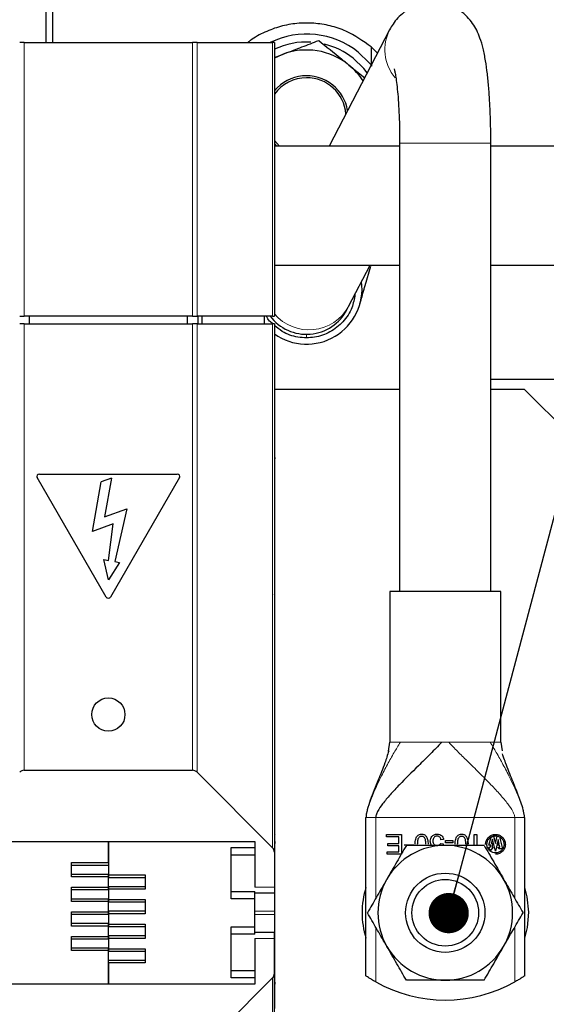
# Model space of a CAD drawing. Header units: millimetres. Extents: x 5 to 418, y 2 to 292.
# Tile 9 of 38: x 122 to 136, y 108 to 133. Entities that reach past the tile are written whole.
import ezdxf

# ---------------------------------------------------------------- set-up
doc = ezdxf.new("R2010")
doc.units = ezdxf.units.MM
doc.layers.add('SLD-0', color=7, linetype='Continuous')
doc.dimstyles.new('SLDDIMSTYLE4', dxfattribs={"dimtxt": 0.18, "dimasz": 1.016, "dimexe": 0, "dimexo": 0.0625, "dimgap": 0, "dimtad": 0, "dimtih": 1, "dimtoh": 1, "dimdec": 0, "dimrnd": 1e-09, "dimzin": 0, "dimdsep": 46, "dimtxsty": 'Standard', "dimblk1": 'DOT', "dimblk2": 'DOT', "dimsah": 1, "dimcen": 0.09, "dimadec": 0, "dimazin": 0, "dimtfac": 1.016, "dimtdec": 0, "dimtofl": 0, "dimtmove": 0, "dimatfit": 3, "dimldrblk": 'DOT', "dimfxl": 1, "dimfrac": 2, "dimtolj": 1, "dimtzin": 0, "dimarcsym": 0})

# ---------------------------------------------------------------- blocks, each defined once
blk = doc.blocks.new('_Dot')
at = {"color": 0, "linetype": 'ByBlock', "lineweight": -2}
blk.add_line((-0.5, 0), (-1, 0), dxfattribs=at)
at = {"color": 0, "linetype": 'ByBlock', "const_width": 0.5}
blk.add_lwpolyline([(-0.25, 0, 1), (0.25, 0, 1)], format="xyb", close=True, dxfattribs=at)

msp = doc.modelspace()

# ---------------------------------------------------------------- linework, layer by layer
at = {"color": 7, "linetype": 'Continuous', "lineweight": 25}
for p, q in [((122.9534, 134.5323), (122.9534, 132.7544)), ((123.1334, 132.7544), (123.1334, 134.5323)), ((131.6316, 133.0746), (130.104, 130.1344)), ((122.411, 132.7544), (122.2979, 132.7544)), ((122.411, 132.7544), (126.6585, 132.7544)), ((126.7716, 132.7544), (126.6585, 132.7544)), ((126.7716, 132.7544), (128.6779, 132.7544)), ((128.7247, 132.7544), (128.6779, 132.7544)), ((128.7247, 132.7544), (128.7247, 125.8544)), ((128.9263, 132.4518), (128.7247, 132.359)), ((128.7247, 132.3745), (128.9263, 132.4518)), ((130.6052, 132.185), (131.0022, 131.8632)), ((128.8513, 130.1344), (128.7247, 130.278)), ((128.7247, 130.1963), (128.78, 130.1344)), ((131.8847, 130.1344), (128.7247, 130.1344)), ((131.8847, 130.2146), (131.8847, 118.9044)), ((134.1847, 118.9044), (134.1847, 130.2146)), ((136.1279, 130.1344), (134.1847, 130.1344)), ((128.7247, 127.1344), (131.8847, 127.1344)), ((130.5965, 126.0937), (131.1372, 127.1344)), ((131.0147, 126.6271), (131.1534, 127.112)), ((134.1847, 127.1344), (136.1279, 127.1344)), ((130.8807, 126.1592), (130.9107, 126.264)), ((130.5552, 126.0142), (130.5965, 126.0937)), ((122.2979, 125.8544), (122.411, 125.8544)), ((122.411, 125.6544), (122.2979, 125.6544)), ((126.6585, 125.8544), (122.411, 125.8544)), ((122.411, 125.6544), (126.6585, 125.6544)), ((122.5347, 125.8544), (122.5347, 125.6544)), ((126.5347, 125.6544), (126.5347, 125.8544)), ((126.6585, 125.8544), (126.7716, 125.8544)), ((126.7716, 125.6544), (126.6585, 125.6544)), ((128.6779, 125.8544), (126.7716, 125.8544)), ((126.7716, 125.6544), (128.6779, 125.6544)), ((126.7954, 125.8544), (126.7954, 125.6544)), ((126.9015, 125.6544), (126.9015, 125.8544)), ((128.4747, 125.6544), (128.4747, 125.8544)), ((128.6779, 125.8544), (128.7247, 125.8544)), ((128.7247, 125.6544), (128.6779, 125.6544)), ((128.7247, 125.6544), (128.7247, 112.331)), ((134.1847, 124.2644), (136.0347, 124.2644)), ((128.7247, 124.0544), (128.7347, 124.0544)), ((128.7347, 123.3544), (128.7347, 124.0544)), ((131.8847, 124.0044), (128.7347, 124.0044)), ((135.0347, 124.0044), (134.1847, 124.0044)), ((137.0347, 122.0044), (135.0347, 124.0044)), ((128.7247, 123.3544), (128.7347, 123.3544)), ((128.7347, 122.2837), (128.7347, 123.3544)), ((128.7347, 122.2544), (128.7247, 122.2544)), ((128.7347, 122.2837), (128.7347, 122.2544)), ((128.7347, 122.0944), (128.7347, 122.2544)), ((128.7347, 119.541), (128.7347, 122.0944)), ((124.4828, 118.7652), (122.7428, 121.779)), ((122.7947, 121.869), (126.2747, 121.869)), ((124.6122, 121.7644), (124.3517, 121.6696)), ((124.6122, 121.7644), (124.4404, 120.7905)), ((126.3267, 121.779), (124.5867, 118.7652)), ((124.1319, 120.4228), (124.3517, 121.6696)), ((124.4404, 120.7905), (125.0049, 120.996)), ((125.0049, 120.996), (124.6972, 119.6632)), ((124.6527, 120.6124), (124.1319, 120.4228)), ((124.5396, 119.691), (124.6527, 120.6124)), ((124.535, 119.2044), (124.4226, 119.7116)), ((124.4226, 119.7116), (124.5396, 119.691)), ((124.8142, 119.6426), (124.535, 119.2044)), ((124.6972, 119.6632), (124.8142, 119.6426)), ((128.7247, 119.541), (128.7347, 119.541)), ((128.7347, 119.0044), (128.7347, 119.541)), ((128.7347, 119.0044), (128.7247, 119.0044)), ((128.7347, 118.8252), (128.7347, 119.0044)), ((128.729, 118.8321), (128.7247, 118.8371)), ((128.729, 118.8321), (128.7247, 118.8321)), ((128.7347, 118.8252), (128.729, 118.8321)), ((128.7347, 113.221), (128.7347, 118.8252)), ((131.6347, 118.9044), (131.6347, 115.1044)), ((134.4347, 118.9044), (131.6347, 118.9044)), ((134.4347, 115.1044), (134.4347, 118.9044)), ((131.6051, 114.884), (131.6347, 115.1044)), ((134.4347, 115.1044), (134.47, 114.8863)), ((122.411, 114.3973), (126.6585, 114.3973)), ((128.6779, 112.4441), (126.7716, 114.3504)), ((128.7247, 113.221), (128.7347, 113.221)), ((128.7347, 112.7836), (128.7347, 113.221)), ((131.0347, 109.2111), (131.0347, 113.2044)), ((135.0347, 113.2044), (135.0347, 109.2111)), ((128.7347, 112.7836), (128.7247, 112.7716)), ((128.7347, 112.6044), (128.7347, 112.7836)), ((131.5547, 112.7802), (131.9282, 112.7802)), ((131.5547, 112.7212), (131.5547, 112.7802)), ((131.9282, 112.7802), (131.9282, 112.2802)), ((133.7676, 112.7802), (133.8289, 112.7802)), ((133.7676, 112.5044), (133.7676, 112.7802)), ((133.8289, 112.7802), (133.8289, 112.5044)), ((120.8347, 112.6044), (128.2347, 112.6044)), ((124.5347, 112.6044), (124.5347, 111.7593)), ((124.5347, 112.0693), (124.5347, 112.6044)), ((128.2347, 112.6044), (128.2347, 111.4508)), ((128.7247, 112.6044), (128.7347, 112.6044)), ((128.7247, 112.5515), (128.7347, 112.5515)), ((128.7347, 112.6044), (128.7347, 112.5515)), ((128.7347, 112.1579), (128.7347, 112.5515)), ((131.8619, 112.7212), (131.5547, 112.7212)), ((131.5848, 112.5512), (131.8619, 112.5512)), ((131.5848, 112.4921), (131.5848, 112.5512)), ((131.8619, 112.4921), (131.5848, 112.4921)), ((131.8619, 112.5512), (131.8619, 112.7212)), ((131.8619, 112.3393), (131.8619, 112.4921)), ((131.9954, 112.5164), (132.2417, 112.5164)), ((132.9208, 112.5512), (132.9783, 112.5436)), ((132.9894, 112.6491), (132.925, 112.6438)), ((132.9783, 112.5436), (132.9709, 112.5044)), ((133.0401, 112.6301), (133.2291, 112.6301)), ((133.0401, 112.5683), (133.0401, 112.6301)), ((133.2291, 112.5683), (133.0401, 112.5683)), ((133.2291, 112.6301), (133.2291, 112.5683)), ((134.1331, 112.5138), (134.1969, 112.7131)), ((134.1831, 112.5138), (134.1331, 112.5138)), ((134.1659, 112.4623), (134.1831, 112.5138)), ((134.229, 112.6575), (134.1946, 112.55)), ((134.1946, 112.55), (134.2383, 112.55)), ((134.1969, 112.7131), (134.2562, 112.7351)), ((134.2383, 112.55), (134.2062, 112.4623)), ((134.2987, 112.3586), (134.229, 112.6575)), ((134.2562, 112.7351), (134.301, 112.5556)), ((134.3708, 112.6537), (134.2987, 112.3586)), ((134.301, 112.5556), (134.3476, 112.7351)), ((134.3476, 112.7351), (134.4021, 112.7157)), ((134.3652, 112.5075), (134.3558, 112.55)), ((134.3558, 112.55), (134.3935, 112.55)), ((134.4051, 112.5075), (134.3652, 112.5075)), ((134.3935, 112.55), (134.3708, 112.6537)), ((134.4021, 112.7157), (134.4775, 112.4183)), ((134.4144, 112.4597), (134.4051, 112.5075)), ((127.6347, 112.4491), (128.2347, 112.4491)), ((127.6347, 111.1596), (127.6347, 112.4491)), ((127.6347, 112.2644), (128.2347, 112.2644)), ((128.7247, 112.331), (128.7247, 111.4508)), ((131.5661, 112.3393), (131.8619, 112.3393)), ((131.5661, 112.2802), (131.5661, 112.3393)), ((131.9282, 112.2802), (131.5661, 112.2802)), ((134.1342, 112.4623), (134.1659, 112.4623)), ((134.1652, 112.3694), (134.1342, 112.4623)), ((134.2405, 112.4623), (134.1652, 112.3694)), ((134.2062, 112.4623), (134.2405, 112.4623)), ((134.3827, 112.4183), (134.3719, 112.4597)), ((134.3719, 112.4597), (134.4144, 112.4597)), ((134.4775, 112.4183), (134.3827, 112.4183)), ((123.6047, 112.0693), (124.5347, 112.0693)), ((123.6047, 111.7094), (123.6047, 112.0693)), ((124.5347, 111.9994), (123.6047, 111.9994)), ((128.7347, 111.4508), (128.7347, 112.1579)), ((123.6047, 111.7794), (124.5347, 111.7794)), ((124.5347, 111.7593), (125.4647, 111.7593)), ((124.5347, 111.7344), (124.5347, 111.7593)), ((125.4647, 111.7593), (125.4647, 111.3994)), ((124.5347, 111.7094), (123.6047, 111.7094)), ((124.5347, 111.7344), (124.5347, 111.7094)), ((124.5347, 111.4493), (124.5347, 111.7094)), ((125.4647, 111.6894), (124.5347, 111.6894)), ((123.6047, 111.4493), (124.5347, 111.4493)), ((123.6047, 111.0894), (123.6047, 111.4493)), ((124.5347, 111.3794), (123.6047, 111.3794)), ((124.5347, 111.4694), (125.4647, 111.4694)), ((124.5347, 111.4493), (124.5347, 111.4244)), ((124.5347, 111.3994), (124.5347, 111.4244)), ((125.4647, 111.3994), (124.5347, 111.3994)), ((124.5347, 111.3994), (124.5347, 111.1393)), ((127.6347, 111.3444), (128.2347, 111.3444)), ((128.2347, 111.1596), (128.2347, 111.3444)), ((128.2347, 111.3044), (128.7247, 111.3044)), ((128.7247, 111.4508), (128.7247, 111.3044)), ((128.7347, 110.8468), (128.7347, 111.4508)), ((123.6047, 111.1594), (124.5347, 111.1594)), ((124.5347, 111.0894), (123.6047, 111.0894)), ((124.5347, 111.1393), (125.4647, 111.1393)), ((124.5347, 111.1144), (124.5347, 111.1393)), ((124.5347, 111.1144), (124.5347, 111.0894)), ((124.5347, 110.8293), (124.5347, 111.0894)), ((125.4647, 111.0694), (124.5347, 111.0694)), ((125.4647, 111.1393), (125.4647, 110.7794)), ((128.2347, 111.1596), (127.6347, 111.1596)), ((128.2347, 110.4491), (128.2347, 111.1596)), ((123.6047, 110.8293), (124.5347, 110.8293)), ((123.6047, 110.4694), (123.6047, 110.8293)), ((124.5347, 110.7594), (123.6047, 110.7594)), ((124.5347, 110.8494), (125.4647, 110.8494)), ((124.5347, 110.8293), (124.5347, 110.8044)), ((124.5347, 110.7794), (124.5347, 110.8044)), ((124.5347, 110.7794), (124.5347, 110.5193)), ((125.4647, 110.7794), (124.5347, 110.7794)), ((128.7347, 110.762), (128.7347, 110.8468)), ((128.7347, 110.1579), (128.7347, 110.762)), ((123.6047, 110.5394), (124.5347, 110.5394)), ((124.5347, 110.5193), (125.4647, 110.5193)), ((124.5347, 110.4944), (124.5347, 110.5193)), ((125.4647, 110.5193), (125.4647, 110.1594)), ((124.5347, 110.4694), (123.6047, 110.4694)), ((124.5347, 110.4944), (124.5347, 110.4694)), ((124.5347, 110.2093), (124.5347, 110.4694)), ((125.4647, 110.4494), (124.5347, 110.4494)), ((127.6347, 110.4491), (128.2347, 110.4491)), ((127.6347, 109.1596), (127.6347, 110.4491)), ((128.2347, 110.2644), (127.6347, 110.2644)), ((128.2347, 110.2644), (128.2347, 110.4491)), ((128.7247, 110.3044), (128.2347, 110.3044)), ((128.7247, 110.1579), (128.7247, 110.3044)), ((123.6047, 110.2093), (124.5347, 110.2093)), ((123.6047, 109.8494), (123.6047, 110.2093)), ((124.5347, 110.1394), (123.6047, 110.1394)), ((124.5347, 110.2294), (125.4647, 110.2294)), ((124.5347, 110.2093), (124.5347, 110.1844)), ((124.5347, 110.1594), (124.5347, 110.1844)), ((124.5347, 110.1594), (124.5347, 109.8993)), ((125.4647, 110.1594), (124.5347, 110.1594)), ((128.2347, 110.1579), (128.2347, 109.0044)), ((128.7247, 109.2778), (128.7247, 110.1579)), ((128.7347, 109.4508), (128.7347, 110.1579)), ((123.6047, 109.9194), (124.5347, 109.9194)), ((124.5347, 109.8494), (123.6047, 109.8494)), ((124.5347, 109.8993), (125.4647, 109.8993)), ((124.5347, 109.8744), (124.5347, 109.8993)), ((124.5347, 109.8744), (124.5347, 109.8494)), ((124.5347, 109.0044), (124.5347, 109.8494)), ((125.4647, 109.8294), (124.5347, 109.8294)), ((125.4647, 109.8993), (125.4647, 109.5394)), ((124.5347, 109.6094), (125.4647, 109.6094)), ((124.5347, 109.5394), (124.5347, 109.0044)), ((125.4647, 109.5394), (124.5347, 109.5394)), ((128.2347, 109.3444), (127.6347, 109.3444)), ((128.7247, 95.9544), (128.7247, 109.2778)), ((128.7347, 109.0573), (128.7347, 109.4508)), ((126.7716, 107.2584), (128.6779, 109.1646)), ((128.2347, 109.1596), (127.6347, 109.1596)), ((128.7347, 109.0573), (128.7247, 109.0573)), ((128.7347, 109.0573), (128.7347, 109.0044)), ((128.2347, 109.0044), (120.8347, 109.0044)), ((128.7247, 109.0044), (128.7347, 109.0044)), ((128.7247, 108.8371), (128.7347, 108.8252)), ((128.7347, 108.8252), (128.7347, 109.0044)), ((128.7347, 108.3878), (128.7347, 108.8252))]:
    msp.add_line(p, q, dxfattribs=at)
at = {"color": 7, "linetype": 'Continuous', "lineweight": 18}
for p, q in [((122.411, 132.7544), (122.411, 125.8544)), ((126.6585, 125.8544), (126.6585, 132.7544)), ((126.7716, 125.8544), (126.7716, 132.7544)), ((128.6779, 132.7544), (128.6779, 125.8544)), ((133.2005, 130.2146), (131.8847, 130.2146)), ((134.1847, 130.2146), (133.2005, 130.2146)), ((122.411, 125.6544), (122.411, 114.3973)), ((126.6585, 114.3973), (126.6585, 125.6544)), ((126.7716, 114.3504), (126.7716, 125.6544)), ((128.6779, 125.6544), (128.6779, 112.4441)), ((129.5347, 125.3944), (129.5346, 125.3046)), ((128.7247, 122.2837), (128.7347, 122.2837)), ((128.7347, 122.0944), (128.7247, 122.0944)), ((131.8563, 115.1044), (131.9021, 115.1044)), ((132.9468, 115.1044), (133.1226, 115.1044)), ((134.1674, 115.1044), (134.2131, 115.1044)), ((131.0507, 113.2044), (131.0347, 113.2044)), ((134.7881, 113.2044), (131.2814, 113.2044)), ((131.2814, 113.2044), (131.2814, 111.1675)), ((134.7881, 111.1675), (134.7881, 113.2044)), ((135.0347, 113.2044), (135.0187, 113.2044)), ((128.7347, 112.1579), (128.7247, 112.1579)), ((128.7247, 111.4508), (128.2347, 111.4508)), ((128.7347, 111.4508), (128.7247, 111.4508)), ((128.7347, 110.8468), (128.2347, 110.8468)), ((128.2347, 110.762), (128.7347, 110.762)), ((131.2814, 110.4413), (131.2814, 109.0602)), ((134.7881, 109.0602), (134.7881, 110.4413)), ((128.7247, 110.1579), (128.2347, 110.1579)), ((128.7347, 110.1579), (128.7247, 110.1579)), ((128.7347, 109.4508), (128.7247, 109.4508)), ((128.6779, 109.1646), (128.6779, 95.9544))]:
    msp.add_line(p, q, dxfattribs=at)
at = {"color": 7, "linetype": 'Continuous', "lineweight": 25, "flags": 128}
for points in [[(131.1647, 132.6399), (131.1647, 132.5434), (131.1647, 132.3809), (131.1647, 132.176)], [(130.8375, 132.5114), (131.118, 132.244), (131.1891, 132.1579)], [(131.067, 131.9879), (130.9815, 132.096), (130.7135, 132.3546)], [(135.0347, 111.4447), (135.0959, 111.2065), (135.1347, 110.8209)], [(135.1347, 110.8209), (135.1019, 110.4347), (135.0347, 110.1641)]]:
    msp.add_lwpolyline(points, dxfattribs=at)
at = {"color": 7, "linetype": 'Continuous', "lineweight": 25}
for centre, radius in [((124.5347, 115.8044), 0.42), ((133.0347, 110.8044), 1), ((133.0347, 110.8044), 0.84)]:
    msp.add_circle(centre, radius, dxfattribs=at)
for centre, radius, start, end in [((129.5347, 130.8644), 2.1, 51.65557, 115.84193), ((129.5347, 130.8644), 1.9, 86.59584, 115.23398), ((129.5347, 130.8644), 1.9, 51.65557, 76.56286), ((129.5347, 130.8644), 1.7, 50.97263, 110.97263), ((129.5347, 130.8644), 1.7, 32.86712, 50.97263), ((129.5347, 130.8644), 1.05, 50.97263, 140.48235), ((129.5347, 130.8644), 1, 90, 144.09593), ((129.5347, 130.8644), 1, 5.22328, 90), ((129.5347, 130.8644), 1.05, 9.25864, 50.97263), ((129.5347, 126.5444), 1.4, 234.64987, 7.31731), ((129.5347, 126.5444), 1.15, 216.8699, 332.54537), ((122.7947, 121.809), 0.06, 90, 210), ((126.2747, 121.809), 0.06, 330, 90), ((124.5347, 118.7952), 0.06, 210, 330), ((122.411, 114.2373), 0.16, 90, 135), ((126.6585, 114.2373), 0.16, 45, 90), ((133.0347, 110.8044), 1.7, 90, 150), ((133.0347, 110.8044), 1.7, 30, 90), ((128.5647, 112.331), 0.16, 360, 45), ((133.0347, 110.8044), 1.7, 150, 210), ((133.0347, 110.8044), 1.7, 330, 30), ((133.0347, 110.8044), 2.1, 162.24721, 197.75279), ((133.0347, 110.8044), 1.7, 210, 270), ((133.0347, 110.8044), 1.7, 270, 330), ((128.5647, 109.2778), 0.16, 315, 0), ((133.0347, 112.2044), 3.6, 240.85398, 299.14602)]:
    msp.add_arc(centre, radius, start, end, dxfattribs=at)
at = {"color": 7, "linetype": 'Continuous', "lineweight": 18}
for centre, radius, start, end in [((132.6185, 132.5737), 1.1065, 152.08942, 219.96744), ((129.5958, 126.6501), 1.145, 220.47229, 330.92697)]:
    msp.add_arc(centre, radius, start, end, dxfattribs=at)
at = {"color": 7, "linetype": 'Continuous', "lineweight": 25}
for points, knots in [([(134.1847, 130.2146), (134.1845, 130.2869), (134.1838, 130.4969), (134.1761, 130.8424), (134.1587, 131.2399), (134.1327, 131.618), (134.0978, 131.9722), (134.0522, 132.3034), (133.9951, 132.5952), (133.9259, 132.8389), (133.8393, 133.0482), (133.7322, 133.2326), (133.5916, 133.4052), (133.4092, 133.56), (133.1895, 133.6806), (132.9425, 133.7544), (132.6785, 133.7736), (132.4199, 133.7343), (132.1863, 133.6442), (131.9912, 133.5202), (131.8342, 133.3748), (131.7137, 133.2217), (131.6584, 133.1226), (131.6316, 133.0746)], [0, 0, 0, 0, 0.0332025, 0.0965134, 0.160091, 0.2242482, 0.2895505, 0.3571136, 0.4297838, 0.494485, 0.5406122, 0.5789425, 0.6175513, 0.6567486, 0.6968633, 0.7376113, 0.7787117, 0.8214172, 0.8607369, 0.8976588, 0.9330027, 0.9675903, 1, 1, 1, 1]), ([(131.1647, 132.6399), (130.961, 132.7874), (130.6425, 133.0178), (130.1336, 133.1823), (129.7165, 133.2502), (129.2932, 133.2439), (128.8764, 133.1693), (128.4807, 133.0215), (128.2067, 132.8749), (128.0748, 132.7713), (128.0533, 132.7544)], [0, 0, 0, 0, 0.2229169, 0.3483665, 0.473816, 0.5992655, 0.7247151, 0.8501646, 0.9756141, 1, 1, 1, 1]), ([(128.9263, 132.4518), (128.948, 132.4601), (129.1125, 132.5232), (129.4227, 132.642), (129.7019, 132.7491), (129.8427, 132.8031)], [0, 0, 0, 0, 0.070088, 0.5307834, 1, 1, 1, 1]), ([(129.8427, 132.8031), (130.0321, 132.6495), (130.2835, 132.4458), (130.5416, 132.2366), (130.6052, 132.185)], [0, 0, 0, 0, 0.7534206, 1, 1, 1, 1]), ([(131.3255, 132.4855), (131.3041, 132.5085), (131.2558, 132.5604), (131.1973, 132.6115), (131.1647, 132.6399)], [0, 0, 0, 0, 0.4424636, 1, 1, 1, 1]), ([(131.747, 132.0881), (131.7467, 132.0891), (131.7442, 132.0959), (131.7547, 132.0613), (131.7712, 131.9813), (131.795, 131.8383), (131.82, 131.6373), (131.8439, 131.3802), (131.8639, 131.0771), (131.8779, 130.7401), (131.8841, 130.4471), (131.8846, 130.2705), (131.8847, 130.2146)], [0, 0, 0, 0, 0.0130926, 0.090319, 0.1810531, 0.2860714, 0.4034475, 0.5298892, 0.6622466, 0.7981867, 0.9361542, 1, 1, 1, 1]), ([(130.7568, 126.4022), (130.7376, 126.2869), (130.6955, 126.0334), (130.469, 125.6963), (130.1386, 125.4349), (129.8057, 125.3176), (129.6008, 125.3078), (129.5346, 125.3046)], [0, 0, 0, 0, 0.1937773, 0.4258474, 0.6577667, 0.8896002, 1, 1, 1, 1]), ([(130.9107, 126.264), (130.9266, 126.3191), (130.9614, 126.4401), (130.9959, 126.5612), (131.0147, 126.6271)], [0, 0, 0, 0, 0.4555753, 1, 1, 1, 1]), ([(128.6919, 125.6544), (128.6597, 125.677), (128.5864, 125.7285), (128.5464, 125.8092), (128.524, 125.8544)], [0, 0, 0, 0, 0.439284, 1, 1, 1, 1]), ([(129.5346, 125.3046), (129.4618, 125.3088), (129.2504, 125.321), (128.9557, 125.4179), (128.7885, 125.5698), (128.7247, 125.6277)], [0, 0, 0, 0, 0.2452353, 0.7123552, 1, 1, 1, 1]), ([(132.9468, 115.1044), (132.8504, 115.0052), (132.6321, 114.7805), (132.2726, 114.4292), (131.9416, 114.0999), (131.6524, 113.7925), (131.4684, 113.574), (131.3501, 113.4075), (131.2968, 113.291), (131.2831, 113.2357), (131.2819, 113.2142), (131.2814, 113.2044)], [0, 0, 0, 0, 0.1224852, 0.277275, 0.55708, 0.7123369, 0.8466368, 0.9456445, 0.9813736, 0.9915337, 1, 1, 1, 1]), ([(131.609, 114.8862), (131.5773, 114.7833), (131.4941, 114.5127), (131.3288, 114.1238), (131.177, 113.7441), (131.0791, 113.4545), (131.0467, 113.316), (131.0364, 113.2489), (131.0353, 113.2185), (131.0347, 113.2044)], [0, 0, 0, 0, 0.1627488, 0.4279378, 0.7538528, 0.8991533, 0.956366, 0.9798761, 1, 1, 1, 1]), ([(135.0347, 113.2044), (135.0341, 113.2185), (135.0312, 113.2887), (134.9803, 113.4924), (134.8761, 113.7842), (134.722, 114.164), (134.5929, 114.4843), (134.5111, 114.7105), (134.4878, 114.7921), (134.4819, 114.8126)], [0, 0, 0, 0, 0.0209125, 0.104532, 0.3399276, 0.5941511, 0.8697059, 0.9672669, 1, 1, 1, 1]), ([(132.2752, 112.5337), (132.2766, 112.5781), (132.2785, 112.6416), (132.3092, 112.7186), (132.3431, 112.7601), (132.3858, 112.783), (132.4174, 112.7883), (132.4348, 112.7886), (132.4379, 112.7886)], [0, 0, 0, 0, 0.3873168, 0.5537488, 0.7216072, 0.8471786, 0.9721904, 1, 1, 1, 1]), ([(132.3385, 112.5337), (132.339, 112.5738), (132.3398, 112.6285), (132.3608, 112.6922), (132.384, 112.7189), (132.4098, 112.7355), (132.4284, 112.7374), (132.4379, 112.7383)], [0, 0, 0, 0, 0.4746755, 0.6453756, 0.7815818, 0.8874488, 1, 1, 1, 1]), ([(132.4379, 112.7886), (132.4494, 112.7881), (132.4716, 112.787), (132.5027, 112.777), (132.5302, 112.7607), (132.5443, 112.7451), (132.5515, 112.7372)], [0, 0, 0, 0, 0.2666076, 0.5133721, 0.7531775, 1, 1, 1, 1]), ([(132.4379, 112.7383), (132.4468, 112.7375), (132.4644, 112.736), (132.4905, 112.7205), (132.513, 112.6959), (132.5369, 112.6324), (132.5374, 112.5771), (132.5378, 112.5337)], [0, 0, 0, 0, 0.1039968, 0.2081288, 0.3506252, 0.4910407, 1, 1, 1, 1]), ([(132.6974, 112.728), (132.7058, 112.7373), (132.7221, 112.7556), (132.7539, 112.7748), (132.7898, 112.7867), (132.8153, 112.788), (132.8285, 112.7886)], [0, 0, 0, 0, 0.2492508, 0.4897949, 0.7356527, 1, 1, 1, 1]), ([(132.8289, 112.7383), (132.8176, 112.7374), (132.7949, 112.7355), (132.7652, 112.7182), (132.7417, 112.6926), (132.7255, 112.6576), (132.7239, 112.6305), (132.723, 112.616)], [0, 0, 0, 0, 0.1870567, 0.3748713, 0.5529499, 0.7593618, 1, 1, 1, 1]), ([(132.8285, 112.7886), (132.8525, 112.7866), (132.8929, 112.7833), (132.9419, 112.7525), (132.973, 112.7141), (132.9859, 112.6771), (132.9886, 112.6552), (132.9894, 112.6491)], [0, 0, 0, 0, 0.3015192, 0.5098969, 0.718339, 0.9215765, 1, 1, 1, 1]), ([(132.925, 112.6438), (132.9219, 112.6582), (132.9167, 112.6828), (132.8965, 112.7128), (132.871, 112.731), (132.847, 112.7377), (132.833, 112.7382), (132.8289, 112.7383)], [0, 0, 0, 0, 0.2956043, 0.5054991, 0.7160342, 0.9178973, 1, 1, 1, 1]), ([(133.2843, 112.5337), (133.2857, 112.5781), (133.2877, 112.6416), (133.3184, 112.7186), (133.3522, 112.7601), (133.3949, 112.783), (133.4266, 112.7883), (133.4439, 112.7886), (133.4471, 112.7886)], [0, 0, 0, 0, 0.38731683, 0.55374881, 0.72160718, 0.84717859, 0.97219045, 1, 1, 1, 1]), ([(133.3476, 112.5337), (133.3482, 112.5738), (133.349, 112.6285), (133.3699, 112.6922), (133.3932, 112.7189), (133.4189, 112.7355), (133.4375, 112.7374), (133.4471, 112.7383)], [0, 0, 0, 0, 0.4746755, 0.6453756, 0.7815818, 0.8874488, 1, 1, 1, 1]), ([(133.4471, 112.7886), (133.4586, 112.7881), (133.4807, 112.787), (133.5119, 112.777), (133.5394, 112.7607), (133.5535, 112.7451), (133.5606, 112.7372)], [0, 0, 0, 0, 0.2666076, 0.5133721, 0.7531775, 1, 1, 1, 1]), ([(133.4471, 112.7383), (133.4559, 112.7375), (133.4736, 112.736), (133.4997, 112.7205), (133.5221, 112.6959), (133.5461, 112.6324), (133.5465, 112.5771), (133.5469, 112.5337)], [0, 0, 0, 0, 0.1039968, 0.2081288, 0.3506252, 0.4910407, 1, 1, 1, 1]), ([(134.0521, 112.5302), (134.0544, 112.558), (134.0591, 112.6135), (134.1017, 112.6862), (134.164, 112.7447), (134.2352, 112.7766), (134.284, 112.7792), (134.3021, 112.7802)], [0, 0, 0, 0, 0.2109646, 0.4226457, 0.6267592, 0.8613387, 1, 1, 1, 1]), ([(134.0864, 112.5302), (134.0884, 112.5542), (134.0925, 112.6021), (134.1292, 112.6647), (134.183, 112.7152), (134.2444, 112.7427), (134.2865, 112.7451), (134.3021, 112.7459)], [0, 0, 0, 0, 0.2109439, 0.4226053, 0.6266696, 0.861355, 1, 1, 1, 1]), ([(134.3021, 112.7802), (134.3299, 112.7779), (134.3855, 112.7732), (134.4583, 112.7306), (134.5168, 112.6682), (134.5485, 112.5971), (134.5511, 112.5484), (134.5521, 112.5302)], [0, 0, 0, 0, 0.2113094, 0.4233425, 0.6276605, 0.8610576, 1, 1, 1, 1]), ([(134.3021, 112.7459), (134.3261, 112.7439), (134.3741, 112.7399), (134.4369, 112.703), (134.4873, 112.6493), (134.5146, 112.5879), (134.5169, 112.5459), (134.5178, 112.5302)], [0, 0, 0, 0, 0.21134341, 0.42341287, 0.62771391, 0.86102973, 1, 1, 1, 1]), ([(132.0532, 112.5044), (131.9735, 112.3663), (131.8127, 112.0877), (131.6464, 111.7997), (131.5625, 111.6544)], [0, 0, 0, 0, 0.495458, 1, 1, 1, 1]), ([(133.0347, 112.5044), (132.9528, 112.5044), (132.6207, 112.5044), (132.2971, 112.5044), (132.0532, 112.5044)], [0, 0, 0, 0, 0.2465794, 1, 1, 1, 1]), ([(132.5515, 112.7372), (132.5593, 112.7254), (132.576, 112.7), (132.5971, 112.6314), (132.5994, 112.5744), (132.601, 112.5337)], [0, 0, 0, 0, 0.1988159, 0.4271345, 1, 1, 1, 1]), ([(132.6578, 112.6103), (132.6593, 112.6321), (132.6623, 112.6748), (132.6859, 112.7105), (132.6974, 112.728)], [0, 0, 0, 0, 0.5098692, 1, 1, 1, 1]), ([(132.6955, 112.5044), (132.691, 112.509), (132.6742, 112.5263), (132.6607, 112.5642), (132.6587, 112.596), (132.6578, 112.6103)], [0, 0, 0, 0, 0.1660759, 0.6267075, 1, 1, 1, 1]), ([(132.723, 112.616), (132.7241, 112.6), (132.726, 112.5727), (132.745, 112.5383), (132.7703, 112.5159), (132.8001, 112.504), (132.8203, 112.5029), (132.8297, 112.5024)], [0, 0, 0, 0, 0.2716106, 0.4629622, 0.6545984, 0.8404704, 1, 1, 1, 1]), ([(132.8297, 112.5024), (132.8419, 112.5035), (132.8663, 112.5056), (132.8989, 112.5235), (132.9136, 112.5422), (132.9208, 112.5512)], [0, 0, 0, 0, 0.3398827, 0.6809065, 1, 1, 1, 1]), ([(134.0162, 112.5044), (133.9428, 112.5044), (133.6231, 112.5044), (133.2907, 112.5044), (133.0347, 112.5044)], [0, 0, 0, 0, 0.2297082, 1, 1, 1, 1]), ([(133.5606, 112.7372), (133.5684, 112.7254), (133.5851, 112.7), (133.6063, 112.6314), (133.6085, 112.5744), (133.6102, 112.5337)], [0, 0, 0, 0, 0.1988159, 0.4271345, 1, 1, 1, 1]), ([(134.0162, 112.5044), (134.0959, 112.3663), (134.2568, 112.0877), (134.4231, 111.7997), (134.507, 111.6544)], [0, 0, 0, 0, 0.49545796, 1, 1, 1, 1]), ([(134.3021, 112.3146), (134.2783, 112.3166), (134.2305, 112.3206), (134.1679, 112.3573), (134.1172, 112.411), (134.0896, 112.4725), (134.0873, 112.5147), (134.0864, 112.5302)], [0, 0, 0, 0, 0.2103987, 0.4214609, 0.6262318, 0.8618269, 1, 1, 1, 1]), ([(134.5521, 112.5302), (134.5498, 112.5025), (134.5451, 112.447), (134.5024, 112.3743), (134.4402, 112.3156), (134.3689, 112.2839), (134.3202, 112.2812), (134.3021, 112.2802)], [0, 0, 0, 0, 0.2108631, 0.4224034, 0.6273414, 0.8615074, 1, 1, 1, 1]), ([(134.5178, 112.5302), (134.5158, 112.5063), (134.5117, 112.4585), (134.4749, 112.3957), (134.4212, 112.3451), (134.3597, 112.3177), (134.3177, 112.3154), (134.3021, 112.3146)], [0, 0, 0, 0, 0.21082613, 0.42232415, 0.62734426, 0.86155119, 1, 1, 1, 1]), ([(131.5625, 111.6544), (131.5509, 111.6342), (131.4628, 111.4817), (131.2967, 111.194), (131.1472, 110.935), (131.0717, 110.8044)], [0, 0, 0, 0, 0.070088, 0.5307834, 1, 1, 1, 1]), ([(134.507, 111.6544), (134.5186, 111.6342), (134.6067, 111.4817), (134.7728, 111.194), (134.9223, 110.935), (134.9977, 110.8044)], [0, 0, 0, 0, 0.07008803, 0.5307834, 1, 1, 1, 1]), ([(131.5625, 109.9544), (131.5509, 109.9745), (131.4628, 110.1271), (131.2967, 110.4148), (131.1472, 110.6737), (131.0717, 110.8044)], [0, 0, 0, 0, 0.070088, 0.5307834, 1, 1, 1, 1]), ([(134.507, 109.9544), (134.5186, 109.9745), (134.6067, 110.1271), (134.7728, 110.4148), (134.9223, 110.6737), (134.9977, 110.8044)], [0, 0, 0, 0, 0.070088, 0.5307834, 1, 1, 1, 1]), ([(132.0532, 109.1044), (131.9735, 109.2424), (131.8127, 109.5211), (131.6464, 109.8091), (131.5625, 109.9544)], [0, 0, 0, 0, 0.495458, 1, 1, 1, 1]), ([(134.0162, 109.1044), (134.0959, 109.2424), (134.2568, 109.5211), (134.4231, 109.8091), (134.507, 109.9544)], [0, 0, 0, 0, 0.495458, 1, 1, 1, 1]), ([(131.2814, 109.0602), (131.2448, 109.0811), (131.1765, 109.1202), (131.099, 109.1689), (131.0515, 109.1998), (131.0357, 109.2104), (131.0349, 109.211), (131.0347, 109.2111)], [0, 0, 0, 0, 0.3004322, 0.5605605, 0.7567362, 0.9539009, 1, 1, 1, 1]), ([(133.0347, 109.1044), (132.9528, 109.1044), (132.6207, 109.1044), (132.2971, 109.1044), (132.0532, 109.1044)], [0, 0, 0, 0, 0.2465794, 1, 1, 1, 1]), ([(134.0162, 109.1044), (133.9428, 109.1044), (133.6231, 109.1044), (133.2907, 109.1044), (133.0347, 109.1044)], [0, 0, 0, 0, 0.2297082, 1, 1, 1, 1]), ([(135.0347, 109.2111), (135.0326, 109.2096), (135.0283, 109.2067), (134.9956, 109.1851), (134.9457, 109.1533), (134.8753, 109.1098), (134.8185, 109.0775), (134.7881, 109.0602)], [0, 0, 0, 0, 0.1743808, 0.3482719, 0.5342906, 0.7503419, 1, 1, 1, 1])]:
    msp.add_open_spline(points, degree=3, knots=knots, dxfattribs=at)
at = {"color": 7, "linetype": 'Continuous', "lineweight": 18}
for points, knots in [([(131.0347, 113.2044), (131.0357, 113.2228), (131.0378, 113.2649), (131.0537, 113.3454), (131.0949, 113.4962), (131.1728, 113.7029), (131.2834, 113.9588), (131.4179, 114.2405), (131.5717, 114.5373), (131.7301, 114.8254), (131.8489, 115.0181), (131.9021, 115.1044)], [0, 0, 0, 0, 0.0193053, 0.0441996, 0.0954032, 0.2196665, 0.357185, 0.5087804, 0.6924783, 0.8622168, 1, 1, 1, 1]), ([(134.7881, 113.2044), (134.7872, 113.2171), (134.7851, 113.2458), (134.769, 113.2981), (134.7171, 113.4116), (134.6007, 113.5739), (134.4171, 113.7924), (134.178, 114.0467), (133.9014, 114.3252), (133.6194, 114.6031), (133.3616, 114.8572), (133.1969, 115.0275), (133.1226, 115.1044)], [0, 0, 0, 0, 0.0110052, 0.0249971, 0.0543391, 0.1532858, 0.2875028, 0.4426639, 0.6232678, 0.7922491, 0.9062601, 1, 1, 1, 1]), ([(135.0347, 113.2044), (135.0338, 113.2228), (135.0316, 113.2649), (135.0157, 113.3454), (134.9746, 113.4962), (134.8966, 113.7029), (134.786, 113.9588), (134.6515, 114.2405), (134.4978, 114.5373), (134.3394, 114.8254), (134.2206, 115.0181), (134.1674, 115.1044)], [0, 0, 0, 0, 0.0193053, 0.04419964, 0.09540324, 0.21966654, 0.357185, 0.5087804, 0.69247831, 0.86221685, 1, 1, 1, 1])]:
    msp.add_open_spline(points, degree=3, knots=knots, dxfattribs=at)
for points in [[(131.6347, 115.1044), (131.6445, 115.1044), (131.6641, 115.1044), (131.7923, 115.1044), (131.8563, 115.1044)], [(131.9021, 115.1044), (131.9677, 115.1044), (132.0989, 115.1044), (132.3555, 115.1044), (132.6406, 115.1044), (132.8448, 115.1044), (132.9468, 115.1044)], [(133.1226, 115.1044), (133.2247, 115.1044), (133.4288, 115.1044), (133.7139, 115.1044), (133.9705, 115.1044), (134.1017, 115.1044), (134.1674, 115.1044)], [(134.2131, 115.1044), (134.2772, 115.1044), (134.4053, 115.1044), (134.4249, 115.1044), (134.4347, 115.1044)], [(131.2814, 113.2044), (131.2565, 113.2044), (131.2068, 113.2044), (131.1394, 113.2044), (131.0833, 113.2044), (131.0616, 113.2044), (131.0507, 113.2044)], [(135.0187, 113.2044), (135.0079, 113.2044), (134.9862, 113.2044), (134.9301, 113.2044), (134.8626, 113.2044), (134.8129, 113.2044), (134.7881, 113.2044)]]:
    msp.add_open_spline(points, degree=3, dxfattribs=at)

# ---------------------------------------------------------------- leaders
at = {"layer": 'SLD-0'}
msp.add_leader([(133.1221, 110.7961), (139.3073, 134.0592)], dimstyle='SLDDIMSTYLE4', dxfattribs=at)

doc.saveas('drawing.dxf')
